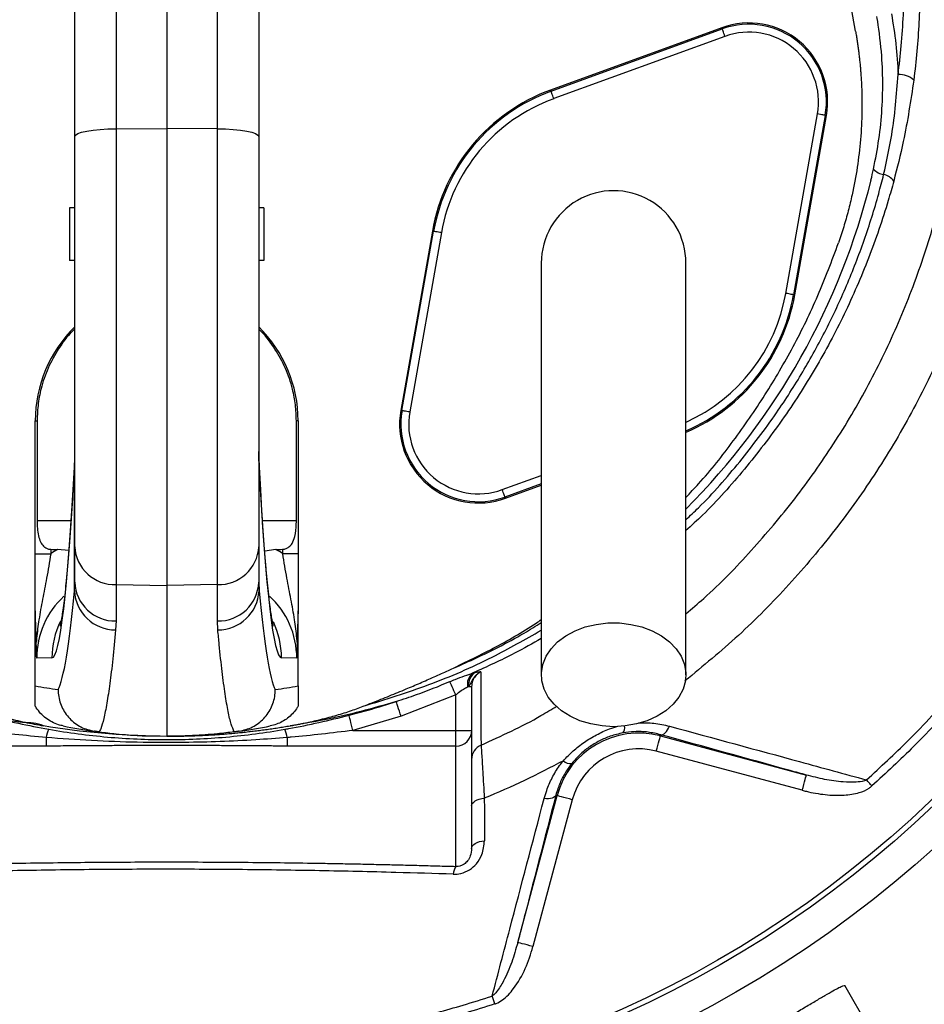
# Model space of a CAD drawing. Header units: millimetres. Extents: x 11 to 736, y 12 to 1573.
# Tile 17 of 23: x 286 to 458, y 1001 to 1189. Entities that reach past the tile are written whole.
import ezdxf

# ---------------------------------------------------------------- set-up
doc = ezdxf.new("R2010")
doc.units = ezdxf.units.MM

msp = doc.modelspace()

# ---------------------------------------------------------------- linework, layer by layer
at = {"color": 7, "linetype": 'Continuous', "lineweight": 25}
for p, q in [((313.72, 1338.81), (313.72, 1167.82)), ((304.08, 1276.95), (304.08, 1167.79)), ((323.36, 1167.79), (323.36, 1276.95)), ((296.22, 1166.29), (296.22, 1271.47)), ((331.22, 1271.47), (331.22, 1166.29)), ((444.75, 1186.33), (438.72, 1220.47)), ((419.31, 1187), (386.75, 1175.15)), ((386.83, 1174.93), (419.39, 1186.78)), ((419.9, 1185.37), (387.35, 1173.52)), ((419.39, 1186.78), (419.31, 1187)), ((386.83, 1174.93), (386.75, 1175.15)), ((431.48, 1136.49), (437.5, 1170.6)), ((438.98, 1170.34), (432.96, 1136.23)), ((433.19, 1136.19), (439.21, 1170.3)), ((438.98, 1170.34), (439.21, 1170.3)), ((304.08, 1167.79), (313.72, 1167.82)), ((304.08, 1167.79), (304.08, 1081.11)), ((313.72, 1167.82), (313.72, 1080.96)), ((323.36, 1167.79), (313.72, 1167.82)), ((323.36, 1081.11), (323.36, 1167.79)), ((296.22, 1088.29), (296.22, 1166.29)), ((331.22, 1166.29), (331.22, 1088.29)), ((296.22, 1152.76), (295.22, 1152.76)), ((295.22, 1152.76), (295.22, 1142.76)), ((332.22, 1152.76), (331.22, 1152.76)), ((332.22, 1152.76), (332.22, 1142.76)), ((364.26, 1148.34), (358.24, 1114.23)), ((358.47, 1114.19), (364.49, 1148.3)), ((365.97, 1148.04), (359.95, 1113.93)), ((364.49, 1148.3), (364.26, 1148.34)), ((296.22, 1142.76), (295.22, 1142.76)), ((332.22, 1142.76), (331.22, 1142.76)), ((432.96, 1136.23), (433.19, 1136.19)), ((358.47, 1114.19), (358.24, 1114.23)), ((288.72, 1112.26), (289.06, 1112.26)), ((288.72, 1086.97), (288.72, 1112.26)), ((289.06, 1112.26), (289.06, 1093.26)), ((338.72, 1112.26), (338.39, 1112.26)), ((338.39, 1093.26), (338.39, 1112.26)), ((338.72, 1112.26), (338.72, 1086.97)), ((296.21, 1106.38), (296.16, 1104.27)), ((296.15, 1079.9), (296.15, 1103.43)), ((331.29, 1079.9), (331.29, 1103.43)), ((378.14, 1097.53), (384.97, 1100.01)), ((378.06, 1097.75), (378.14, 1097.53)), ((296.22, 1081.56), (296.22, 1088.29)), ((331.22, 1088.29), (331.22, 1081.56)), ((288.72, 1086.97), (291.67, 1086.97)), ((291.67, 1087.81), (291.67, 1086.97)), ((295.1, 1087.58), (292.96, 1087.78)), ((334.49, 1087.78), (332.36, 1087.47)), ((335.78, 1086.97), (335.78, 1087.81)), ((338.72, 1086.97), (335.78, 1086.97)), ((296.15, 1079.9), (296.22, 1081.56)), ((304.08, 1081.11), (313.72, 1080.96)), ((304.08, 1081.11), (304.08, 1074.18)), ((323.36, 1081.11), (313.72, 1080.96)), ((313.72, 1080.96), (313.72, 1052.26)), ((323.36, 1074.18), (323.36, 1081.11)), ((331.22, 1081.56), (331.29, 1079.9)), ((288.72, 1061.85), (288.72, 1075.95)), ((338.72, 1061.85), (338.72, 1075.95)), ((304.08, 1074.18), (304.01, 1072.48)), ((323.44, 1072.48), (323.36, 1074.18)), ((291.9, 1067.16), (288.99, 1067.11)), ((338.46, 1067.11), (335.55, 1067.16)), ((367.31, 1064.78), (367.32, 1064.78)), ((371.96, 1064.29), (372.38, 1064.4)), ((368.72, 1060.11), (358.3, 1056.05)), ((368.72, 1053.37), (368.72, 1060.11)), ((371.18, 1061.7), (370.96, 1061.58)), ((371.18, 1061.7), (371.72, 1061.7)), ((371.72, 1061.7), (371.72, 1053.37)), ((358.3, 1056.05), (349.14, 1053.37)), ((349.14, 1053.37), (368.72, 1053.37)), ((368.72, 1050.4), (368.72, 1053.37)), ((368.72, 1053.37), (371.72, 1053.37)), ((371.72, 1053.37), (371.72, 1030.94)), ((407.69, 1052.55), (407.63, 1052.32)), ((290.81, 1052.02), (290.81, 1050.4)), ((310.23, 1052.32), (313.72, 1052.26)), ((317.21, 1052.32), (313.72, 1052.26)), ((336.64, 1052.02), (336.64, 1050.4)), ((407.63, 1052.32), (435.39, 1044.88)), ((290.81, 1050.4), (258.72, 1050.4)), ((368.72, 1050.4), (336.64, 1050.4)), ((368.72, 1027.51), (368.72, 1050.4)), ((434.61, 1041.98), (406.85, 1049.42)), ((380.49, 1013.04), (387.97, 1040.97)), ((390.87, 1040.19), (383.38, 1012.26)), ((387.73, 1041.03), (387.97, 1040.97)), ((448.06, 995.58), (442.72, 1004.84))]:
    msp.add_line(p, q, dxfattribs=at)
at = {"color": 8, "linetype": 'Continuous', "lineweight": 25}
for p, q in [((296.15, 1103.43), (296.16, 1104.27)), ((331.28, 1104.28), (331.29, 1103.43)), ((377.55, 1099.16), (384.97, 1101.86)), ((384.97, 1100.26), (378.06, 1097.75)), ((289.06, 1093.26), (295.51, 1093.26)), ((331.94, 1093.26), (338.39, 1093.26))]:
    msp.add_line(p, q, dxfattribs=at)
at = {"color": 7, "linetype": 'Continuous', "lineweight": 25, "flags": 128}
for points in [[(419.9, 1185.37), (419.8, 1185.64), (419.7, 1185.9), (419.62, 1186.15), (419.54, 1186.36), (419.48, 1186.53), (419.43, 1186.66), (419.4, 1186.75), (419.39, 1186.78)], [(387.35, 1173.52), (387.25, 1173.79), (387.15, 1174.06), (387.06, 1174.3), (386.99, 1174.51), (386.92, 1174.69), (386.88, 1174.82), (386.85, 1174.9), (386.83, 1174.93)], [(438.98, 1170.34), (438.94, 1170.35), (438.86, 1170.36), (438.72, 1170.39), (438.53, 1170.42), (438.31, 1170.46), (438.06, 1170.5), (437.78, 1170.55), (437.5, 1170.6)], [(296.22, 1166.29), (296.37, 1166.58), (296.82, 1166.86), (297.54, 1167.12), (298.52, 1167.34), (299.71, 1167.53), (301.07, 1167.67), (302.54, 1167.76), (304.08, 1167.79)], [(323.36, 1167.79), (324.9, 1167.76), (326.38, 1167.67), (327.74, 1167.53), (328.93, 1167.34), (329.9, 1167.12), (330.63, 1166.86), (331.07, 1166.58), (331.22, 1166.29)], [(365.97, 1148.04), (365.68, 1148.09), (365.41, 1148.14), (365.15, 1148.18), (364.93, 1148.22), (364.75, 1148.25), (364.61, 1148.28), (364.52, 1148.29), (364.49, 1148.3)], [(432.96, 1136.23), (432.93, 1136.23), (432.84, 1136.25), (432.7, 1136.27), (432.52, 1136.3), (432.3, 1136.34), (432.04, 1136.39), (431.77, 1136.44), (431.48, 1136.49)], [(359.95, 1113.93), (359.66, 1113.98), (359.39, 1114.02), (359.14, 1114.07), (358.91, 1114.11), (358.73, 1114.14), (358.59, 1114.16), (358.51, 1114.18), (358.47, 1114.19)], [(378.06, 1097.75), (378.05, 1097.78), (378.02, 1097.86), (377.97, 1097.99), (377.91, 1098.17), (377.83, 1098.38), (377.74, 1098.62), (377.65, 1098.89), (377.55, 1099.16)], [(398.72, 1054.08), (396.52, 1054.21), (394.37, 1054.59), (392.33, 1055.21), (390.46, 1056.06), (388.81, 1057.12), (387.41, 1058.35), (386.3, 1059.72), (385.52, 1061.21), (385.07, 1062.77), (384.99, 1064.35), (385.25, 1065.93), (385.87, 1067.46), (386.82, 1068.89), (388.07, 1070.2), (389.61, 1071.35), (391.38, 1072.3), (393.33, 1073.04), (395.43, 1073.54), (397.62, 1073.8), (399.83, 1073.8), (402.01, 1073.54), (404.11, 1073.04), (406.07, 1072.3), (407.84, 1071.35), (409.37, 1070.2), (410.63, 1068.89), (411.58, 1067.46), (412.2, 1065.93), (412.46, 1064.35), (412.37, 1062.77), (411.93, 1061.21), (411.15, 1059.72), (410.04, 1058.35), (408.64, 1057.12), (406.98, 1056.06), (405.11, 1055.21), (403.08, 1054.59), (400.93, 1054.21), (398.72, 1054.08)], [(368.72, 1060.11), (368.54, 1060.52), (368.36, 1060.92), (368.18, 1061.29), (368.02, 1061.65), (367.88, 1061.97), (367.75, 1062.24), (367.64, 1062.47), (367.56, 1062.65)], [(358.3, 1056.05), (358.14, 1056.55), (357.98, 1057.04), (357.83, 1057.5), (357.69, 1057.91), (357.58, 1058.27), (357.48, 1058.55), (357.42, 1058.75), (357.38, 1058.87)], [(349.14, 1053.37), (349.01, 1053.89), (348.88, 1054.38), (348.76, 1054.85), (348.65, 1055.27), (348.56, 1055.63), (348.49, 1055.92), (348.43, 1056.12), (348.4, 1056.25)], [(407.69, 1052.55), (407.89, 1052.54), (408.1, 1052.6), (408.32, 1052.72), (408.54, 1052.91), (408.76, 1053.15), (408.98, 1053.45), (409.18, 1053.8), (409.36, 1054.18)], [(406.85, 1049.42), (407, 1049.98), (407.15, 1050.52), (407.28, 1051.01), (407.4, 1051.45), (407.49, 1051.81), (407.57, 1052.08), (407.61, 1052.25), (407.63, 1052.32)], [(434.61, 1041.98), (434.76, 1042.54), (434.9, 1043.08), (435.04, 1043.58), (435.15, 1044.01), (435.25, 1044.37), (435.32, 1044.64), (435.37, 1044.81), (435.39, 1044.88)], [(447.87, 1042.8), (447.73, 1042.95), (447.6, 1043.1), (447.46, 1043.25), (447.33, 1043.4), (447.2, 1043.54), (447.08, 1043.68), (446.95, 1043.82), (446.83, 1043.95)], [(371.72, 1039.02), (371.77, 1039.27), (371.9, 1039.51), (372.11, 1039.74), (372.4, 1039.95), (372.76, 1040.14), (373.18, 1040.28), (373.64, 1040.4), (374.13, 1040.47)], [(387.73, 1041.03), (387.64, 1040.86), (387.49, 1040.71), (387.28, 1040.58), (387.01, 1040.48), (386.69, 1040.41), (386.33, 1040.37), (385.93, 1040.37), (385.51, 1040.4)], [(390.87, 1040.19), (390.31, 1040.34), (389.77, 1040.48), (389.27, 1040.62), (388.84, 1040.73), (388.48, 1040.83), (388.2, 1040.9), (388.03, 1040.95), (387.97, 1040.97)], [(371.72, 1030.94), (371.77, 1031.19), (371.9, 1031.44), (372.12, 1031.68), (372.41, 1031.89), (372.77, 1032.07), (373.2, 1032.22), (373.66, 1032.33), (374.16, 1032.4)], [(383.38, 1012.26), (382.82, 1012.41), (382.29, 1012.56), (381.79, 1012.69), (381.35, 1012.81), (380.99, 1012.9), (380.72, 1012.98), (380.55, 1013.02), (380.49, 1013.04)], [(376.11, 1001.35), (376.05, 1001.55), (375.99, 1001.74), (375.92, 1001.94), (375.86, 1002.13), (375.8, 1002.31), (375.74, 1002.5), (375.68, 1002.67), (375.63, 1002.84)]]:
    msp.add_lwpolyline(points, dxfattribs=at)
at = {"color": 7, "linetype": 'Continuous', "lineweight": 25}
for radius in [258.01, 217.51, 211.5, 210.5]:
    msp.add_circle((313.72, 1192.26), radius, dxfattribs=at)
for centre, radius, start, end in [((424.44, 1172.91), 15, 350, 110), ((424.44, 1172.91), 14.76, 350, 110), ((424.44, 1172.91), 13.26, 350, 110), ((452.98, 1173.9), 4.22, 47.7625, 91.8518), ((398.72, 1142.26), 35, 110, 170), ((398.72, 1142.26), 34.76, 110, 170), ((398.72, 1142.26), 33.26, 110, 170), ((450.63, 1162.37), 3.34, 222.5664, 260.7937), ((449.6, 1156.23), 2.89, 33.5981, 80.1219), ((398.72, 1142.26), 13.75, 0, 180.042), ((398.72, 1142.26), 35, 293.2388, 350), ((313.72, 1112.26), 25, 134.427, 180), ((313.72, 1112.26), 25, 0, 45.573), ((373.01, 1111.62), 15, 170, 290), ((373.01, 1111.62), 14.76, 170, 290), ((373.01, 1111.62), 13.26, 170, 290), ((303.82, 1088.72), 7.61, 183.1899, 271.9991), ((323.63, 1088.72), 7.61, 268.0009, 356.8101), ((303.91, 1081.88), 7.7, 182.3569, 271.2769), ((323.54, 1081.88), 7.7, 268.7231, 357.6431), ((303.99, 1080.32), 7.84, 183.0611, 270.155), ((323.46, 1080.32), 7.84, 269.845, 356.9389), ((373.61, 1062.14), 2.71, 127.553, 191.8204), ((373.95, 1062.08), 2.8, 124.0168, 187.8201), ((305.73, 1152.26), 92, 259.348, 262.0914), ((321.72, 1152.26), 92, 277.9086, 280.652), ((296.87, 1051.04), 6.15, 155.4628, 170.8152), ((313.72, 1152.26), 100, 258.6414, 262.0983), ((313.72, 1152.26), 100, 277.9017, 281.3586), ((330.58, 1051.04), 6.15, 9.1848, 24.5372), ((368.74, 1053.39), 2.99, 269.7212, 359.7187), ((403.47, 1036.81), 16.05, 75, 165), ((374.72, 1047.83), 3, 113.7113, 179.9834), ((403.47, 1036.81), 13.05, 75, 165), ((390.5, 1049), 1.92, 226.4326, 278.1204), ((370.89, 1025.96), 2.66, 144.418, 178.551)]:
    msp.add_arc(centre, radius, start, end, dxfattribs=at)
at = {"color": 8, "linetype": 'Continuous', "lineweight": 25}
for centre, radius, start, end in [((318, 1189.84), 133.53, 315.0346, 346.2206), ((398.72, 1142.26), 34.76, 293.3373, 350), ((398.72, 1142.26), 33.26, 294.551, 350), ((307.91, 1067.16), 16.01, 154.1364, 180.0021), ((319.54, 1067.16), 16.01, 359.9979, 25.4087), ((399.18, 1053.9), 1.67, 322.734, 10.3434)]:
    msp.add_arc(centre, radius, start, end, dxfattribs=at)
at = {"color": 7, "linetype": 'Continuous', "lineweight": 25}
for centre, major_axis, ratio, start_param, end_param in [((291.89, 1263.26), (0, 196.1), 0.0375, 3.142247, 3.759563), ((335.56, 1263.26), (0, 196.1), 0.0375, 2.523622, 3.140938), ((772.04, 1093.26), (572.9, 0), 0.017455, 3.717878, 3.721986), ((305.17, 1067.11), (24.03, 0.32), 0.998643, 2.090548, 2.153928), ((-144.6, 1093.26), (572.9, 0), 0.017455, 5.702792, 5.7069), ((322.28, 1067.11), (24.03, -0.32), 0.998643, 0.987665, 1.051045), ((305.03, 1067.11), (16.04, 0.22), 0.997617, 2.301942, 3.127745), ((292.37, 1332.26), (0, 271.77), 0.0375, 3.210266, 3.521786), ((335.08, 1332.26), (0, 271.77), 0.0375, 2.761399, 3.072919), ((322.42, 1067.11), (16.04, -0.22), 0.997617, 0.013848, 0.844108)]:
    msp.add_ellipse(centre, major_axis=major_axis, ratio=ratio, start_param=start_param, end_param=end_param, dxfattribs=at)
for points, knots in [([(658, 928.66), (661.36, 933.65), (668.09, 943.63), (677.47, 959.08), (686.41, 974.81), (694.71, 990.89), (702.88, 1008.47), (710.53, 1027.69), (717.45, 1048.56), (723.23, 1069.76), (727.98, 1091.2), (731.69, 1112.83), (734.28, 1134.64), (735.67, 1156.56), (735.87, 1178.53), (734.97, 1198.63), (733.32, 1216.83), (730.95, 1234.94), (727.43, 1254.75), (722.44, 1276.14), (716.32, 1297.24), (709.06, 1317.97), (700.72, 1338.29), (692.09, 1356.47), (683.48, 1372.58), (674.22, 1388.33), (663.18, 1405.16), (650.14, 1422.85), (636.19, 1439.73), (621.39, 1455.77), (605.77, 1470.92), (590.72, 1483.98), (576.49, 1495.15), (561.85, 1505.68), (545.21, 1516.44), (526.45, 1527.14), (507.25, 1536.74), (487.67, 1545.24), (467.79, 1552.61), (449.22, 1558.34), (432.13, 1562.67), (415.01, 1566.23), (396.11, 1569.24), (375.46, 1571.55), (361.64, 1572.26), (354.72, 1572.62)], [0, 0, 0, 0, 0.0206902, 0.0414433, 0.0622107, 0.0829713, 0.103715, 0.1289213, 0.1541515, 0.1793655, 0.2045442, 0.229737, 0.2549118, 0.2801067, 0.3053208, 0.3305172, 0.3493553, 0.3681933, 0.3933848, 0.418594, 0.443785, 0.4689775, 0.4941881, 0.5193805, 0.5382202, 0.5570598, 0.5822588, 0.6074772, 0.6326765, 0.657624, 0.6825902, 0.7075368, 0.7261894, 0.7448421, 0.7696078, 0.7943932, 0.8191599, 0.8434827, 0.8678229, 0.8921428, 0.9103301, 0.9285177, 0.952339, 0.9761759, 1, 1, 1, 1]), ([(354.72, 1572.25), (355.29, 1572.23), (356.41, 1572.19), (358.1, 1572.11), (359.8, 1572.03), (361.51, 1571.94), (365.63, 1571.72), (372.16, 1571.27), (381.06, 1570.49), (391.5, 1569.35), (403.37, 1567.74), (416.7, 1565.49), (429.89, 1562.79), (442.96, 1559.6), (455.86, 1555.94), (472.85, 1550.47), (493.71, 1542.5), (518.11, 1531.22), (541.74, 1518.29), (564.37, 1503.76), (585.86, 1487.74), (606.18, 1470.27), (625.32, 1451.39), (643.17, 1431.21), (659.65, 1409.84), (674.64, 1387.39), (688.1, 1363.92), (699.96, 1339.57), (710.2, 1314.48), (718.73, 1288.83), (725.57, 1262.66), (730.66, 1236.08), (734.02, 1209.23), (735.46, 1185.22), (735.57, 1164.19), (734.86, 1146.18), (733.47, 1129.83), (731.64, 1115.06), (729.58, 1101.83), (727.09, 1088.52), (723.84, 1073.65), (719.73, 1057.5), (714.59, 1040.38), (709.23, 1025.08), (703.75, 1011.37), (698.33, 999.13), (692.41, 986.95), (686.12, 974.99), (679.45, 963.07), (673.69, 953.34), (668.95, 945.65), (665.91, 940.88), (663.47, 937.13), (661.65, 934.39), (659.76, 931.6), (658.47, 929.74), (657.77, 928.72)], [0, 0, 0, 0, 0.001936, 0.003882, 0.005837, 0.007801, 0.009775, 0.020053, 0.030319, 0.040579, 0.056209, 0.07159, 0.08715, 0.102579, 0.117922, 0.133344, 0.164036, 0.194812, 0.225875, 0.256744, 0.287383, 0.318149, 0.34898, 0.379926, 0.410926, 0.441853, 0.47285, 0.504058, 0.535108, 0.566141, 0.597121, 0.628224, 0.659275, 0.690287, 0.711035, 0.731705, 0.752339, 0.767568, 0.782944, 0.798481, 0.814193, 0.835377, 0.85588, 0.875741, 0.891212, 0.906744, 0.92184, 0.937863, 0.953299, 0.968896, 0.976788, 0.984428, 0.988387, 0.99221, 0.995751, 1, 1, 1, 1]), ([(658.32, 928.44), (661.68, 933.42), (668.41, 943.4), (677.79, 958.85), (686.73, 974.58), (695.04, 990.66), (703.21, 1008.24), (710.87, 1027.46), (717.79, 1048.34), (723.58, 1069.56), (728.35, 1091.01), (732.06, 1112.66), (734.66, 1134.47), (736.06, 1156.41), (736.26, 1178.39), (735.37, 1198.51), (733.73, 1216.71), (731.37, 1234.83), (727.85, 1254.66), (722.87, 1276.06), (716.75, 1297.18), (709.5, 1317.93), (701.16, 1338.26), (692.53, 1356.46), (683.93, 1372.58), (674.67, 1388.34), (663.64, 1405.19), (650.6, 1422.9), (636.65, 1439.81), (621.84, 1455.87), (606.22, 1471.04), (591.16, 1484.13), (576.93, 1495.32), (562.28, 1505.87), (545.62, 1516.65), (526.85, 1527.38), (507.63, 1536.99), (488.04, 1545.51), (468.13, 1552.91), (449.55, 1558.66), (432.43, 1563), (415.54, 1566.53), (397.13, 1569.48), (377.22, 1571.77), (363.89, 1572.53), (357.22, 1572.91)], [0, 0, 0, 0, 0.020729, 0.041521, 0.062328, 0.083127, 0.10391, 0.129179, 0.154472, 0.179749, 0.20499, 0.230245, 0.255482, 0.28074, 0.306017, 0.331276, 0.35016, 0.369045, 0.394299, 0.419571, 0.444825, 0.47008, 0.495353, 0.520608, 0.539495, 0.558381, 0.583643, 0.608924, 0.634185, 0.659208, 0.684249, 0.709271, 0.727979, 0.746688, 0.771523, 0.796378, 0.821215, 0.845616, 0.870035, 0.894434, 0.912681, 0.930927, 0.953946, 0.976979, 1, 1, 1, 1]), ([(420.97, 1294.26), (423.7, 1290.42), (429.19, 1282.71), (436.4, 1270.52), (442.78, 1257.89), (448.14, 1244.84), (451.53, 1234.2), (453.99, 1224.39), (455.66, 1215.42), (456.81, 1204.49), (457.1, 1193.51), (456.66, 1184.34), (456.03, 1178.87), (455.81, 1177.03)], [0, 0, 0, 0, 0.112037, 0.224543, 0.337106, 0.449416, 0.561286, 0.604224, 0.691895, 0.779823, 0.867766, 0.955458, 1, 1, 1, 1]), ([(452.84, 1178.12), (453.05, 1179.93), (453.72, 1185.66), (454.15, 1195.4), (453.7, 1207.39), (452.16, 1219.42), (449.57, 1231.09), (446.08, 1242.21), (441.92, 1252.77), (437.07, 1263.21), (431.58, 1273.49), (425.47, 1283.58), (420.89, 1290), (418.61, 1293.21)], [0, 0, 0, 0, 0.0444439, 0.1412812, 0.2381142, 0.3378055, 0.437499, 0.529606, 0.6218466, 0.7140244, 0.8093269, 0.9047049, 1, 1, 1, 1]), ([(448.16, 1160.11), (448.53, 1162.01), (449.27, 1165.81), (449.84, 1171.54), (449.97, 1177.54), (449.71, 1182.81), (449, 1188.25), (448.77, 1189.17), (448.77, 1189.17)], [0, 0, 0, 0, 0.198035, 0.396184, 0.594324, 0.797159, 0.999996, 1, 1, 1, 1]), ([(451.56, 1189.68), (451.88, 1187.77), (452.53, 1183.94), (452.74, 1180.06), (452.84, 1178.12)], [0, 0, 0, 0, 0.498815, 1, 1, 1, 1]), ([(444.75, 1186.33), (444.8, 1186.03), (444.9, 1185.44), (445.04, 1184.56), (445.17, 1183.67), (445.29, 1182.78), (445.4, 1181.89), (445.5, 1180.99), (445.59, 1180.1), (445.68, 1179.2), (445.75, 1178.31), (445.81, 1177.41), (445.94, 1175.02), (446.01, 1171.12), (445.74, 1165.76), (445.12, 1160.46), (444.37, 1156.45), (443.74, 1153.7), (443.35, 1152.16), (442.94, 1150.63), (442.49, 1149.11), (442.01, 1147.6), (441.67, 1146.6), (441.5, 1146.1)], [0, 0, 0, 0, 0.0220477, 0.0440823, 0.0661067, 0.0881237, 0.1101361, 0.1321465, 0.1541579, 0.1761729, 0.1981944, 0.2202252, 0.242268, 0.3744268, 0.5066196, 0.6366819, 0.7668299, 0.8057021, 0.8445497, 0.883388, 0.9222323, 0.9610979, 1, 1, 1, 1]), ([(450.09, 1159.07), (450.65, 1161.58), (452.05, 1167.86), (452.54, 1174.27), (452.84, 1178.12)], [0, 0, 0, 0, 0.399669, 1, 1, 1, 1]), ([(455.81, 1177.03), (455.23, 1173.13), (454.26, 1166.66), (452.64, 1160.34), (452, 1157.82)], [0, 0, 0, 0, 0.602635, 1, 1, 1, 1]), ([(447.68, 1158.03), (447.68, 1158.03), (447.86, 1158.75), (448.01, 1159.43), (448.16, 1160.11)], [0, 0, 0, 0, 0.000028, 1, 1, 1, 1]), ([(446.83, 1043.95), (449.5, 1046.42), (455.34, 1051.83), (463.72, 1060.86), (471.98, 1070.92), (479.56, 1081.5), (486.91, 1093.31), (493.8, 1106.41), (499.99, 1120.83), (504.43, 1133.93), (507.18, 1144.08), (508.31, 1149.25), (508.73, 1151.12)], [0, 0, 0, 0, 0.086597, 0.189857, 0.293337, 0.396817, 0.500076, 0.624634, 0.749386, 0.873944, 0.954171, 1, 1, 1, 1]), ([(510.22, 1150.81), (509.8, 1148.92), (508.36, 1142.35), (505.22, 1131.24), (500.35, 1117.67), (494.53, 1104.49), (488, 1092.14), (480.84, 1080.65), (473.2, 1069.98), (464.88, 1059.84), (456.44, 1050.74), (450.55, 1045.29), (447.87, 1042.8)], [0, 0, 0, 0, 0.045828, 0.159203, 0.27287, 0.386536, 0.499911, 0.603173, 0.706655, 0.810137, 0.913398, 1, 1, 1, 1]), ([(412.47, 1097.69), (413.29, 1098.54), (416.52, 1101.93), (421.6, 1108.42), (427.64, 1117.11), (433, 1126.35), (437.73, 1136), (440.24, 1142.73), (441.5, 1146.1)], [0, 0, 0, 0, 0.062302, 0.247153, 0.433966, 0.620852, 0.810447, 1, 1, 1, 1]), ([(384.97, 1142.26), (384.97, 1142.06), (384.97, 1141.65), (384.97, 1140.92), (384.97, 1139.97), (384.97, 1138.74), (384.97, 1137.17), (384.97, 1135.22), (384.97, 1132.63), (384.97, 1129.02), (384.97, 1124.19), (384.97, 1118.08), (384.97, 1110.98), (384.97, 1102.95), (384.97, 1094.11), (384.97, 1084.58), (384.97, 1074.45), (384.97, 1067.5), (384.97, 1063.96)], [0, 0, 0, 0, 0.045521, 0.094717, 0.147611, 0.204275, 0.251456, 0.300858, 0.352418, 0.406213, 0.470225, 0.53729, 0.607172, 0.679907, 0.755587, 0.834151, 0.915609, 1, 1, 1, 1]), ([(412.47, 1063.96), (412.47, 1067.3), (412.47, 1073.92), (412.47, 1083.68), (412.47, 1093.06), (412.47, 1101.98), (412.47, 1110.27), (412.47, 1117.79), (412.47, 1124.12), (412.47, 1129.22), (412.47, 1133.07), (412.47, 1135.92), (412.47, 1138.25), (412.47, 1140), (412.47, 1141.28), (412.47, 1141.94), (412.47, 1142.26)], [0, 0, 0, 0, 0.079644, 0.158009, 0.235124, 0.311015, 0.385614, 0.459005, 0.531252, 0.593311, 0.654261, 0.714301, 0.773508, 0.85087, 0.926319, 1, 1, 1, 1]), ([(296.22, 1129.69), (296.19, 1129.66), (295.09, 1128.72), (293.39, 1126.4), (291.27, 1122.8), (289.94, 1119.12), (289.19, 1115.58), (289.11, 1113.37), (289.06, 1112.26)], [0, 0, 0, 0, 0.007654, 0.224007, 0.44039, 0.656772, 0.828387, 1, 1, 1, 1]), ([(338.39, 1112.26), (338.35, 1113.27), (338.28, 1115.29), (337.63, 1118.65), (336.42, 1122.28), (334.38, 1125.94), (332.6, 1128.42), (331.39, 1129.5), (331.22, 1129.64)], [0, 0, 0, 0, 0.157025, 0.314049, 0.531145, 0.74824, 0.965313, 1, 1, 1, 1]), ([(331.29, 1104.28), (331.28, 1104.39), (331.23, 1105.03), (331.24, 1105.77), (331.24, 1106.39)], [0, 0, 0, 0, 0.164113, 1, 1, 1, 1]), ([(296.16, 1104.27), (296.12, 1103.49), (296, 1101.25), (295.8, 1097.74), (295.56, 1093.85), (295.31, 1090.26), (295.06, 1086.98), (294.81, 1084), (294.56, 1081.35), (294.32, 1079.05), (294.08, 1077.09), (293.87, 1075.57), (293.7, 1074.45), (293.56, 1073.71), (293.47, 1073.27), (293.45, 1073.22), (293.45, 1073.2)], [0, 0, 0, 0, 0.044393, 0.127806, 0.210996, 0.293855, 0.376276, 0.458114, 0.539156, 0.619096, 0.697487, 0.773674, 0.838779, 0.89896, 0.953261, 1, 1, 1, 1]), ([(334, 1073.22), (334, 1073.21), (334, 1073.18), (333.95, 1073.4), (333.86, 1073.87), (333.71, 1074.68), (333.54, 1075.82), (333.34, 1077.32), (333.12, 1079.18), (332.88, 1081.4), (332.64, 1083.96), (332.4, 1086.86), (332.15, 1090.08), (331.91, 1093.61), (331.67, 1097.44), (331.46, 1101.02), (331.33, 1103.37), (331.28, 1104.27)], [0, 0, 0, 0, 0.014673, 0.062131, 0.115897, 0.175827, 0.241322, 0.311475, 0.385291, 0.461864, 0.540452, 0.620505, 0.701616, 0.783503, 0.865964, 0.948854, 1, 1, 1, 1]), ([(289.06, 1093.26), (289.09, 1092.28), (289.14, 1090.86), (289.65, 1089.26), (290.18, 1088.46), (290.8, 1088.01), (291.29, 1087.84), (291.58, 1087.82), (291.67, 1087.81)], [0, 0, 0, 0, 0.425161, 0.613981, 0.770765, 0.874047, 0.960868, 1, 1, 1, 1]), ([(335.78, 1087.81), (336, 1087.84), (336.44, 1087.9), (337.07, 1088.29), (337.7, 1089.03), (338.23, 1090.5), (338.37, 1092.03), (338.38, 1093.06), (338.39, 1093.26)], [0, 0, 0, 0, 0.096993, 0.193378, 0.330469, 0.548889, 0.911427, 1, 1, 1, 1]), ([(288.72, 1075.95), (288.72, 1076.83), (288.72, 1078.6), (288.72, 1081.36), (288.72, 1084.16), (288.72, 1086.02), (288.72, 1086.97)], [0, 0, 0, 0, 0.258763, 0.520534, 0.75763, 1, 1, 1, 1]), ([(291.67, 1086.97), (291.55, 1086.18), (291.29, 1084.62), (290.76, 1081.7), (290.09, 1078.3), (289.4, 1074.55), (289.05, 1071.85), (288.93, 1070.4), (288.91, 1070.16)], [0, 0, 0, 0, 0.132116, 0.264416, 0.502353, 0.740754, 0.957278, 1, 1, 1, 1]), ([(338.54, 1070.16), (338.52, 1070.4), (338.4, 1071.85), (338.04, 1074.55), (337.36, 1078.3), (336.69, 1081.7), (336.16, 1084.62), (335.9, 1086.18), (335.78, 1086.97)], [0, 0, 0, 0, 0.042722, 0.259246, 0.497647, 0.735584, 0.867884, 1, 1, 1, 1]), ([(338.72, 1086.97), (338.72, 1086.05), (338.72, 1084.18), (338.72, 1081.39), (338.72, 1078.61), (338.72, 1076.84), (338.72, 1075.95)], [0, 0, 0, 0, 0.236818, 0.479467, 0.737944, 1, 1, 1, 1]), ([(288.91, 1070.16), (288.89, 1070.97), (288.85, 1072.6), (288.79, 1074.42), (288.75, 1075.59), (288.73, 1075.97), (288.73, 1076.06), (288.73, 1076.08), (288.73, 1076.08), (288.73, 1076.08), (288.73, 1076.07), (288.72, 1076.05), (288.72, 1076.01), (288.72, 1075.97), (288.72, 1075.95)], [0, 0, 0, 0, 0.380089, 0.760772, 0.917244, 0.960163, 0.967526, 0.975568, 0.978848, 0.982156, 0.98462, 0.987066, 0.991366, 1, 1, 1, 1]), ([(338.72, 1075.95), (338.72, 1075.97), (338.72, 1076.01), (338.72, 1076.04), (338.72, 1076.06), (338.72, 1076.08), (338.72, 1076.08), (338.72, 1076.08), (338.71, 1076.01), (338.7, 1075.61), (338.64, 1073.88), (338.58, 1072.04), (338.54, 1070.39), (338.54, 1070.16)], [0, 0, 0, 0, 0.008447, 0.011928, 0.01544, 0.017895, 0.02035, 0.024359, 0.03468, 0.075931, 0.239274, 0.891148, 1, 1, 1, 1]), ([(367.32, 1064.78), (370.16, 1066.16), (375.85, 1068.9), (381.71, 1072.21), (384.64, 1074.22), (384.97, 1074.45)], [0, 0, 0, 0, 0.470546, 0.940165, 1, 1, 1, 1]), ([(304.01, 1072.48), (303.83, 1070.58), (303.46, 1066.78), (302.9, 1062.18), (302.33, 1058.38), (301.75, 1055.51), (301.27, 1053.86), (300.98, 1053.28), (300.89, 1053.09)], [0, 0, 0, 0, 0.181444, 0.363184, 0.544926, 0.729105, 0.913284, 1, 1, 1, 1]), ([(326.56, 1053.09), (326.37, 1053.53), (325.98, 1054.39), (325.4, 1056.86), (324.83, 1060.17), (324.26, 1064.43), (323.8, 1068.66), (323.53, 1071.55), (323.44, 1072.48)], [0, 0, 0, 0, 0.181442, 0.363184, 0.544924, 0.729104, 0.913283, 1, 1, 1, 1]), ([(288.99, 1067.11), (288.99, 1067.12), (288.96, 1068.12), (288.94, 1069.14), (288.91, 1070.16)], [0, 0, 0, 0, 0.006824, 1, 1, 1, 1]), ([(338.54, 1070.16), (338.51, 1069.14), (338.48, 1068.12), (338.46, 1067.12), (338.46, 1067.11)], [0, 0, 0, 0, 0.993176, 1, 1, 1, 1]), ([(351.11, 1057.97), (351.68, 1058.19), (352.8, 1058.62), (354.46, 1059.28), (356.09, 1059.94), (357.69, 1060.59), (359.63, 1061.4), (361.93, 1062.38), (364.61, 1063.56), (366.41, 1064.37), (367.31, 1064.78)], [0, 0, 0, 0, 0.103517, 0.205273, 0.305271, 0.403515, 0.500008, 0.664029, 0.830688, 1, 1, 1, 1]), ([(367.56, 1062.65), (367.9, 1062.79), (368.84, 1063.19), (370.36, 1063.74), (371.45, 1064.11), (371.96, 1064.29)], [0, 0, 0, 0, 0.221218, 0.62911, 1, 1, 1, 1]), ([(373.45, 1064.5), (373.45, 1064.5), (373.41, 1064.49), (373.18, 1064.37), (372.88, 1064.18), (372.52, 1063.86), (372.23, 1063.54), (371.84, 1062.99), (371.53, 1062.32), (371.28, 1061.89), (371.18, 1061.7)], [0, 0, 0, 0, 0.003675, 0.028032, 0.199679, 0.265844, 0.398452, 0.530976, 0.796973, 1, 1, 1, 1]), ([(373.45, 1064.5), (373.35, 1064.45), (372.95, 1064.24), (372.35, 1063.68), (371.82, 1062.75), (371.76, 1062.05), (371.72, 1061.7)], [0, 0, 0, 0, 0.0968751, 0.3943394, 0.6962753, 1, 1, 1, 1]), ([(372.38, 1064.4), (372.57, 1064.44), (372.92, 1064.52), (373.23, 1064.55), (373.37, 1064.54), (373.42, 1064.52), (373.43, 1064.52), (373.44, 1064.51), (373.45, 1064.51), (373.45, 1064.51), (373.45, 1064.5)], [0, 0, 0, 0, 0.373753, 0.680021, 0.882597, 0.927841, 0.957273, 0.975631, 0.994664, 1, 1, 1, 1]), ([(373.45, 1064.5), (373.45, 1062.45), (373.45, 1059.27), (373.46, 1055.93), (373.47, 1053.7), (373.49, 1051.87), (373.51, 1051.01), (373.52, 1050.58)], [0, 0, 0, 0, 0.313351, 0.484994, 0.656687, 0.828317, 1, 1, 1, 1]), ([(288.72, 1057.98), (288.72, 1058.03), (288.72, 1058.26), (288.72, 1058.67), (288.72, 1059.25), (288.72, 1059.71), (288.72, 1060.09), (288.72, 1060.41), (288.72, 1060.69), (288.72, 1060.91), (288.72, 1061.11), (288.72, 1061.29), (288.72, 1061.46), (288.72, 1061.62), (288.72, 1061.74), (288.72, 1061.82), (288.72, 1061.85)], [0, 0, 0, 0, 0.082592, 0.412983, 0.60447, 0.732978, 0.819335, 0.877481, 0.916748, 0.943382, 0.961575, 0.97413, 0.987093, 0.992367, 0.996868, 1, 1, 1, 1]), ([(338.72, 1061.85), (338.72, 1061.81), (338.72, 1061.72), (338.72, 1061.57), (338.72, 1061.22), (338.72, 1060.79), (338.72, 1060.33), (338.72, 1059.63), (338.72, 1058.85), (338.72, 1058.35), (338.72, 1058.07), (338.72, 1057.98)], [0, 0, 0, 0, 0.003829, 0.008721, 0.017849, 0.057941, 0.137044, 0.216316, 0.53144, 0.846738, 1, 1, 1, 1]), ([(357.38, 1058.87), (358.67, 1059.29), (362.11, 1060.42), (365.46, 1061.79), (367.56, 1062.65)], [0, 0, 0, 0, 0.374247, 1, 1, 1, 1]), ([(293.07, 1061.14), (293.07, 1061.12), (293.07, 1060.89), (293.13, 1059.77), (293.63, 1057.8), (295.16, 1055.54), (297.34, 1053.85), (299.1, 1053.42), (299.98, 1053.21)], [0, 0, 0, 0, 0.005769, 0.058867, 0.294311, 0.529599, 0.764798, 1, 1, 1, 1]), ([(327.47, 1053.21), (328.35, 1053.42), (330.11, 1053.85), (332.29, 1055.54), (333.81, 1057.8), (334.32, 1059.77), (334.38, 1060.89), (334.38, 1061.12), (334.38, 1061.14)], [0, 0, 0, 0, 0.235202, 0.470401, 0.705689, 0.941133, 0.994231, 1, 1, 1, 1]), ([(370.96, 1061.58), (370.71, 1061.45), (370.18, 1061.19), (369.35, 1060.66), (368.89, 1060.26), (368.72, 1060.11)], [0, 0, 0, 0, 0.374332, 0.771939, 1, 1, 1, 1]), ([(290.27, 1054.24), (290.27, 1054.24), (289.07, 1054.84), (284.77, 1054.72), (278.15, 1056.66), (272.77, 1058.13), (270.07, 1058.87)], [0, 0, 0, 0, 0.000003, 0.193053, 0.595795, 1, 1, 1, 1]), ([(357.38, 1058.87), (355.14, 1058.21), (350.64, 1056.9), (343.91, 1055.36), (339.42, 1054.61), (337.24, 1054.25)], [0, 0, 0, 0, 0.338971, 0.678798, 1, 1, 1, 1]), ([(348.4, 1056.25), (350.33, 1056.76), (353.35, 1057.57), (356.31, 1058.53), (357.38, 1058.87)], [0, 0, 0, 0, 0.641626, 1, 1, 1, 1]), ([(276.34, 1057.97), (276.55, 1057.88), (276.99, 1057.72), (277.66, 1057.47), (278.34, 1057.23), (279.04, 1057), (280.07, 1056.66), (281.46, 1056.24), (283.2, 1055.76), (284.95, 1055.32), (286.71, 1054.92), (288.48, 1054.56), (289.67, 1054.35), (290.27, 1054.24)], [0, 0, 0, 0, 0.048207, 0.09733, 0.147376, 0.198352, 0.250267, 0.373793, 0.500284, 0.624455, 0.74909, 0.874251, 1, 1, 1, 1]), ([(279.05, 1056.25), (279.3, 1056.18), (281.44, 1055.64), (285.51, 1054.67), (289.36, 1053.95), (291.28, 1053.59)], [0, 0, 0, 0, 0.061509, 0.530023, 1, 1, 1, 1]), ([(294.03, 1054.22), (293.73, 1054.29), (292.55, 1054.58), (290.65, 1055.59), (289.32, 1057.01), (288.79, 1057.88), (288.72, 1057.98)], [0, 0, 0, 0, 0.140193, 0.543648, 0.947082, 1, 1, 1, 1]), ([(338.72, 1057.98), (338.62, 1057.81), (338.08, 1056.95), (336.79, 1055.63), (335, 1054.61), (333.81, 1054.32), (333.42, 1054.22)], [0, 0, 0, 0, 0.089932, 0.453609, 0.817281, 1, 1, 1, 1]), ([(336.17, 1053.59), (336.42, 1053.63), (338.59, 1054.02), (342.68, 1054.84), (346.49, 1055.78), (348.4, 1056.25)], [0, 0, 0, 0, 0.061017, 0.529839, 1, 1, 1, 1]), ([(337.24, 1054.25), (337.53, 1054.3), (338.12, 1054.41), (339.01, 1054.57), (339.89, 1054.75), (340.77, 1054.93), (341.64, 1055.13), (342.51, 1055.33), (343.38, 1055.54), (344.45, 1055.82), (345.7, 1056.16), (347.12, 1056.58), (348.5, 1057.02), (349.82, 1057.48), (350.69, 1057.81), (351.11, 1057.97)], [0, 0, 0, 0, 0.062771, 0.125389, 0.187861, 0.250195, 0.312399, 0.37448, 0.436445, 0.498304, 0.604252, 0.707348, 0.807638, 0.90517, 1, 1, 1, 1]), ([(290.81, 1052.02), (288.82, 1052.2), (284.9, 1052.57), (280.74, 1053.06), (278.57, 1053.34), (278.31, 1053.37)], [0, 0, 0, 0, 0.477238, 0.938777, 1, 1, 1, 1]), ([(291.28, 1053.59), (293.13, 1053.26), (294.99, 1052.97), (298.71, 1052.48), (300.58, 1052.28), (306.19, 1051.78), (309.96, 1051.61), (317.49, 1051.61), (321.25, 1051.78), (326.87, 1052.28), (328.74, 1052.48), (332.46, 1052.97), (334.32, 1053.26), (336.17, 1053.59)], [0, 0, 0, 0, 0.125, 0.125, 0.25, 0.25, 0.5, 0.5, 0.75, 0.75, 0.875, 0.875, 1, 1, 1, 1]), ([(300.89, 1053.09), (300.81, 1053.1), (300.65, 1053.12), (300.38, 1053.16), (300.13, 1053.19), (300.01, 1053.21), (299.98, 1053.21)], [0, 0, 0, 0, 0.356478, 0.715874, 0.909373, 1, 1, 1, 1]), ([(300.89, 1053.09), (301.96, 1052.96), (304.58, 1052.65), (307.56, 1052.44), (309.44, 1052.35), (310.09, 1052.33), (310.19, 1052.33), (310.23, 1052.32)], [0, 0, 0, 0, 0.306774, 0.756208, 0.843451, 0.931353, 1, 1, 1, 1]), ([(313.73, 1052.26), (314.12, 1052.26), (314.91, 1052.27), (316.1, 1052.28), (317.28, 1052.31), (318.46, 1052.34), (319.64, 1052.39), (320.81, 1052.44), (321.99, 1052.5), (323.17, 1052.58), (324.34, 1052.66), (325.51, 1052.76), (326.69, 1052.86), (327.86, 1052.97), (329.03, 1053.1), (330.19, 1053.23), (331.36, 1053.37), (332.53, 1053.53), (333.69, 1053.69), (334.86, 1053.86), (336.02, 1054.05), (336.79, 1054.18), (337.18, 1054.24)], [0, 0, 0, 0, 0.050238, 0.100429, 0.150578, 0.200687, 0.250761, 0.300803, 0.350816, 0.400803, 0.45077, 0.500718, 0.550652, 0.600576, 0.650491, 0.700404, 0.750316, 0.800232, 0.850154, 0.900087, 0.950035, 1, 1, 1, 1]), ([(326.56, 1053.09), (325.49, 1052.96), (322.86, 1052.65), (319.88, 1052.44), (318.01, 1052.35), (317.36, 1052.33), (317.26, 1052.33), (317.21, 1052.32)], [0, 0, 0, 0, 0.306774, 0.756208, 0.843451, 0.931353, 1, 1, 1, 1]), ([(327.47, 1053.21), (327.39, 1053.2), (327.22, 1053.18), (326.91, 1053.14), (326.71, 1053.11), (326.59, 1053.09), (326.56, 1053.09)], [0, 0, 0, 0, 0.189083, 0.434335, 0.878653, 1, 1, 1, 1]), ([(349.14, 1053.37), (347.15, 1053.13), (343.25, 1052.65), (339.08, 1052.23), (336.9, 1052.04), (336.64, 1052.02)], [0, 0, 0, 0, 0.477272, 0.938756, 1, 1, 1, 1]), ([(400.51, 1052.89), (399.69, 1052.71), (398.16, 1052.36), (395.97, 1051.41), (394.01, 1050.23), (392.23, 1048.78), (391.26, 1047.66), (390.77, 1047.1)], [0, 0, 0, 0, 0.2200623, 0.4116, 0.6101085, 0.8021054, 1, 1, 1, 1]), ([(407.69, 1052.55), (406.9, 1052.74), (405.28, 1053.11), (402.84, 1053.21), (401.22, 1052.99), (400.51, 1052.89)], [0, 0, 0, 0, 0.351663, 0.712299, 1, 1, 1, 1]), ([(435.39, 1044.88), (434.37, 1045.16), (425.19, 1047.71), (415.93, 1050.27), (407.69, 1052.55)], [0, 0, 0, 0, 0.110733, 1, 1, 1, 1]), ([(409.36, 1054.18), (417.63, 1051.93), (430.19, 1048.51), (442.6, 1045.11), (446.83, 1043.95)], [0, 0, 0, 0, 0.658559, 1, 1, 1, 1]), ([(336.64, 1052.02), (334.65, 1051.86), (328.14, 1051.35), (318.62, 1051.03), (308.21, 1051.07), (299.44, 1051.36), (293.68, 1051.8), (290.81, 1052.02)], [0, 0, 0, 0, 0.13077, 0.426655, 0.622596, 0.811325, 1, 1, 1, 1]), ([(336.64, 1050.4), (336.3, 1050.4), (335.58, 1050.4), (334.49, 1050.4), (333.35, 1050.41), (332.15, 1050.41), (330.88, 1050.42), (329.51, 1050.43), (327.6, 1050.44), (325.19, 1050.46), (322.33, 1050.48), (318.51, 1050.5), (313.74, 1050.51), (308.96, 1050.5), (305.14, 1050.48), (302.27, 1050.46), (299.86, 1050.44), (297.95, 1050.43), (296.31, 1050.42), (294.53, 1050.41), (292.62, 1050.4), (291.39, 1050.4), (290.81, 1050.4)], [0, 0, 0, 0, 0.022684, 0.046516, 0.071499, 0.097634, 0.124921, 0.154514, 0.187387, 0.249861, 0.312336, 0.374801, 0.499716, 0.624752, 0.687296, 0.74984, 0.812385, 0.845303, 0.874927, 0.919825, 0.961514, 1, 1, 1, 1]), ([(373.52, 1050.58), (373.52, 1050.47), (373.54, 1050.27), (373.6, 1049.31), (373.69, 1047.9), (373.8, 1046.05), (373.94, 1043.78), (374.05, 1041.83), (374.12, 1040.68), (374.13, 1040.47)], [0, 0, 0, 0, 0.159322, 0.318665, 0.476802, 0.634973, 0.798379, 0.961817, 1, 1, 1, 1]), ([(389.17, 1047.61), (386.71, 1046.32), (381.79, 1043.75), (376.69, 1041.56), (374.13, 1040.47)], [0, 0, 0, 0, 0.499331, 1, 1, 1, 1]), ([(385.51, 1040.4), (385.67, 1040.92), (386.05, 1042.26), (386.99, 1044.38), (388.12, 1046.26), (388.93, 1047.3), (389.17, 1047.61)], [0, 0, 0, 0, 0.205616, 0.529607, 0.860485, 1, 1, 1, 1]), ([(390.77, 1047.1), (390.57, 1046.84), (389.9, 1045.97), (388.96, 1044.38), (388.18, 1042.6), (387.86, 1041.47), (387.73, 1041.03)], [0, 0, 0, 0, 0.137811, 0.461189, 0.7921, 1, 1, 1, 1]), ([(446.83, 1043.95), (446.7, 1043.89), (446.06, 1043.64), (444.56, 1043.48), (442.03, 1043.55), (438.85, 1044), (436.54, 1044.59), (435.39, 1044.88)], [0, 0, 0, 0, 0.038428, 0.174516, 0.384269, 0.691991, 1, 1, 1, 1]), ([(434.61, 1041.98), (434.87, 1041.92), (436.29, 1041.55), (438.94, 1041.08), (442.34, 1040.96), (445.19, 1041.38), (446.98, 1042.08), (447.69, 1042.66), (447.87, 1042.8)], [0, 0, 0, 0, 0.0582, 0.322962, 0.58719, 0.799004, 0.951062, 1, 1, 1, 1]), ([(374.13, 1040.47), (374.14, 1038.73), (374.15, 1036.04), (374.16, 1033.35), (374.16, 1032.4)], [0, 0, 0, 0, 0.646195, 1, 1, 1, 1]), ([(375.63, 1002.84), (376.74, 1007.09), (380, 1019.51), (383.33, 1032.11), (385.51, 1040.4)], [0, 0, 0, 0, 0.341796, 1, 1, 1, 1]), ([(387.73, 1041.03), (385.59, 1032.76), (383.16, 1023.39), (380.77, 1014.12), (380.49, 1013.04)], [0, 0, 0, 0, 0.883029, 1, 1, 1, 1]), ([(368.23, 1026.02), (368.71, 1026.04), (369.79, 1026.09), (371.37, 1026.8), (372.78, 1028.06), (373.92, 1029.98), (374.07, 1031.51), (374.16, 1032.4)], [0, 0, 0, 0, 0.142736, 0.31783, 0.49234, 0.703152, 1, 1, 1, 1]), ([(371.72, 1030.94), (371.68, 1030.46), (371.62, 1029.67), (371.06, 1028.62), (370.42, 1027.99), (369.86, 1027.69), (369.37, 1027.54), (369.01, 1027.49), (368.77, 1027.5), (368.72, 1027.51)], [0, 0, 0, 0, 0.3451859, 0.5680389, 0.7310547, 0.8244735, 0.8791467, 0.9737847, 1, 1, 1, 1]), ([(258.72, 1027.51), (259.3, 1027.52), (260.45, 1027.56), (262.17, 1027.61), (263.89, 1027.65), (265.6, 1027.7), (267.3, 1027.74), (268.99, 1027.79), (270.68, 1027.83), (274.1, 1027.91), (279.22, 1028.02), (286.11, 1028.14), (292.98, 1028.23), (299.89, 1028.3), (306.8, 1028.35), (313.7, 1028.36), (320.59, 1028.35), (327.49, 1028.3), (334.42, 1028.24), (340.16, 1028.16), (344.71, 1028.08), (348.07, 1028.02), (351.45, 1027.95), (354.86, 1027.87), (358.29, 1027.79), (361.75, 1027.7), (365.23, 1027.61), (367.56, 1027.54), (368.72, 1027.51)], [0, 0, 0, 0, 0.0159386, 0.0317941, 0.047567, 0.0632577, 0.0788669, 0.094395, 0.1098426, 0.1252102, 0.1881922, 0.2501625, 0.3128719, 0.3749693, 0.4376211, 0.5000119, 0.5618136, 0.624018, 0.6866757, 0.7498362, 0.7801006, 0.810643, 0.8414682, 0.872581, 0.9039861, 0.9356881, 0.9676913, 1, 1, 1, 1]), ([(368.23, 1026.02), (364.59, 1026.14), (356.16, 1026.4), (342.8, 1026.7), (328.18, 1026.91), (313.54, 1026.99), (298.93, 1026.91), (284.41, 1026.7), (271.16, 1026.4), (262.81, 1026.14), (259.22, 1026.02)], [0, 0, 0, 0, 0.101428, 0.234929, 0.368527, 0.501991, 0.634583, 0.767307, 0.899937, 1, 1, 1, 1]), ([(380.49, 1013.04), (380.13, 1011.78), (379.42, 1009.27), (378.06, 1006.12), (376.82, 1004.01), (375.99, 1003.11), (375.68, 1002.88), (375.63, 1002.84)], [0, 0, 0, 0, 0.342811, 0.685021, 0.898248, 0.984347, 1, 1, 1, 1]), ([(376.11, 1001.35), (376.2, 1001.38), (376.72, 1001.57), (378.07, 1002.37), (380.08, 1004.56), (382.07, 1008.02), (382.95, 1010.85), (383.38, 1012.26)], [0, 0, 0, 0, 0.020471, 0.12257, 0.344693, 0.671627, 1, 1, 1, 1]), ([(411.6, 986.87), (411.57, 986.89), (411.5, 986.94), (411.88, 987.25), (412.69, 987.79), (413.95, 988.55), (415.59, 989.49), (417.57, 990.6), (419.81, 991.86), (422.27, 993.25), (424.85, 994.71), (427.48, 996.23), (430.1, 997.75), (432.61, 999.23), (434.97, 1000.63), (437.1, 1001.89), (438.96, 1002.99), (440.48, 1003.86), (441.66, 1004.5), (442.39, 1004.83), (442.73, 1004.93), (442.69, 1004.84), (442.69, 1004.83)], [0, 0, 0, 0, 0.026164, 0.079685, 0.133207, 0.186771, 0.240334, 0.294047, 0.34776, 0.401499, 0.455237, 0.508835, 0.562433, 0.615945, 0.669458, 0.723072, 0.776686, 0.830432, 0.884176, 0.937877, 0.991577, 1, 1, 1, 1]), ([(251.82, 1002.84), (255.3, 1001.77), (262.92, 999.41), (274.94, 996.67), (287.77, 994.55), (300.73, 993.28), (314.6, 992.82), (329.36, 993.4), (344.9, 995.24), (358.48, 997.94), (368.68, 1000.64), (373.78, 1002.26), (375.63, 1002.84)], [0, 0, 0, 0, 0.086863, 0.19004, 0.293436, 0.396833, 0.500009, 0.624134, 0.74845, 0.872574, 0.953845, 1, 1, 1, 1]), ([(376.11, 1001.35), (374.25, 1000.76), (367.83, 998.72), (356.62, 995.89), (342.44, 993.31), (328.11, 991.76), (314.15, 991.25), (300.62, 991.7), (287.57, 992.99), (274.63, 995.12), (262.52, 997.89), (254.84, 1000.27), (251.33, 1001.35)], [0, 0, 0, 0, 0.046153, 0.159466, 0.273072, 0.386677, 0.49999, 0.603167, 0.706564, 0.809962, 0.913138, 1, 1, 1, 1])]:
    msp.add_open_spline(points, degree=3, knots=knots, dxfattribs=at)
at = {"color": 8, "linetype": 'Continuous', "lineweight": 25}
for points, knots in [([(655.55, 930.42), (659.55, 936.39), (667.54, 948.31), (678.48, 966.85), (688.78, 985.75), (698.14, 1005.11), (706.3, 1024.92), (713.24, 1045.11), (719.05, 1065.6), (723.9, 1086.37), (727.78, 1107.4), (730.63, 1128.66), (732.35, 1150.07), (732.89, 1171.55), (732.3, 1193.02), (730.59, 1214.44), (727.78, 1235.74), (723.87, 1256.86), (718.85, 1277.75), (712.74, 1298.34), (705.54, 1318.59), (697.3, 1338.42), (688.01, 1357.8), (677.71, 1376.65), (666.4, 1394.91), (654.1, 1412.53), (640.87, 1429.44), (626.78, 1445.59), (611.88, 1460.88), (596.23, 1475.29), (579.83, 1488.8), (562.68, 1501.41), (544.76, 1513.08), (526.19, 1523.75), (507.1, 1533.36), (487.6, 1541.89), (467.69, 1549.34), (447.35, 1555.65), (426.59, 1560.79), (405.52, 1564.71), (384.29, 1567.5), (364.2, 1569.15), (345.29, 1569.85), (327.53, 1569.65), (309.75, 1568.47), (291.99, 1566.29), (274.35, 1563.17), (256.95, 1559.17), (239.87, 1554.3), (223.12, 1548.52), (206.71, 1541.79), (190.65, 1534.11), (174.97, 1525.47), (159.76, 1515.95), (145.12, 1505.62), (131.13, 1494.54), (117.8, 1482.71), (105.12, 1470.13), (93.12, 1456.81), (81.85, 1442.81), (71.45, 1428.21), (61.97, 1413.07), (53.33, 1397.46), (45.38, 1381.47), (38.16, 1365.07), (31.81, 1348.3), (26.41, 1331.25), (22.03, 1313.99), (18.63, 1296.56), (16.19, 1278.96), (14.72, 1261.17), (14.28, 1243.27), (15.01, 1225.38), (16.29, 1211.09), (17.69, 1202.86), (18.09, 1200.48)], [0, 0, 0, 0, 0.015013, 0.030005, 0.045003, 0.060017, 0.074941, 0.089792, 0.104622, 0.11947, 0.134369, 0.149346, 0.164308, 0.179261, 0.194245, 0.209214, 0.224169, 0.239149, 0.254123, 0.269076, 0.284051, 0.299029, 0.313982, 0.328952, 0.343934, 0.358888, 0.373855, 0.388818, 0.403683, 0.418487, 0.433277, 0.448096, 0.462993, 0.477966, 0.492852, 0.50767, 0.522466, 0.537285, 0.552177, 0.567163, 0.582082, 0.596937, 0.609294, 0.621655, 0.634056, 0.646537, 0.659059, 0.67149, 0.683857, 0.696191, 0.708532, 0.720921, 0.733399, 0.745951, 0.758426, 0.770848, 0.783254, 0.795684, 0.808177, 0.820737, 0.833224, 0.845657, 0.858076, 0.870513, 0.882995, 0.895533, 0.907993, 0.920382, 0.932742, 0.945112, 0.957529, 0.970037, 0.982545, 0.99496, 1, 1, 1, 1]), ([(412.47, 1075.57), (413.61, 1076.53), (418.03, 1080.23), (425, 1087.51), (433.3, 1097.29), (440.77, 1107.84), (447.38, 1119.06), (453.08, 1130.89), (457.78, 1143.15), (461.45, 1155.75), (464.01, 1168.64), (465.48, 1181.73), (465.83, 1194.9), (465.05, 1207.97), (463.04, 1220.83), (459.95, 1233.42), (455.92, 1245.75), (450.9, 1258.24), (444.87, 1270.83), (437.71, 1283.41), (429.69, 1295.45), (420.99, 1306.68), (411.68, 1317.06), (401.83, 1326.6), (391.34, 1335.46), (380.27, 1343.55), (369.94, 1350.06), (360.47, 1355.13), (351.96, 1358.87), (343.19, 1361.91), (336.77, 1363.52), (333.32, 1364.17), (332.9, 1364.25)], [0, 0, 0, 0, 0.012243, 0.047476, 0.082711, 0.117826, 0.153727, 0.189755, 0.225782, 0.261682, 0.297698, 0.333847, 0.369988, 0.405992, 0.441442, 0.477007, 0.512617, 0.548131, 0.58774, 0.627448, 0.667153, 0.706756, 0.744251, 0.781886, 0.819565, 0.857192, 0.89468, 0.920099, 0.945599, 0.971072, 0.996452, 1, 1, 1, 1]), ([(409.99, 1330.42), (413.09, 1327.55), (419.3, 1321.81), (428.42, 1311.89), (437.36, 1300.74), (445.88, 1288.28), (453.46, 1275.22), (459.85, 1262.07), (465.14, 1248.94), (469.39, 1235.91), (472.62, 1222.6), (474.73, 1208.97), (475.57, 1195.1), (475.2, 1181.09), (473.64, 1167.17), (470.91, 1153.46), (467.02, 1140.07), (462.02, 1127.06), (455.96, 1114.5), (448.94, 1102.6), (440.99, 1091.42), (432.19, 1081.01), (422.69, 1071.33), (415.74, 1065.61), (412.3, 1062.78)], [0, 0, 0, 0, 0.041388, 0.082778, 0.131939, 0.181238, 0.230544, 0.279714, 0.324365, 0.369142, 0.413871, 0.458456, 0.504049, 0.549815, 0.595591, 0.641196, 0.686556, 0.732077, 0.777599, 0.822959, 0.867334, 0.91186, 0.956385, 1, 1, 1, 1]), ([(412.47, 1093.44), (413.28, 1094.2), (416.96, 1097.63), (422.79, 1104.39), (429.38, 1113.05), (434.78, 1121.51), (439.23, 1129.59), (443.14, 1137.96), (446.47, 1146.58), (448.71, 1153.66), (449.78, 1157.86), (450.09, 1159.07)], [0, 0, 0, 0, 0.042823, 0.194917, 0.346477, 0.466846, 0.587344, 0.707716, 0.829137, 0.950558, 1, 1, 1, 1]), ([(452, 1157.82), (451.66, 1156.6), (450.29, 1151.67), (447.34, 1143.13), (442.71, 1132.45), (437.21, 1122.14), (430.89, 1112.28), (423.69, 1102.99), (417.53, 1095.98), (413.54, 1092.34), (412.47, 1091.36)], [0, 0, 0, 0, 0.0488598, 0.1978514, 0.3473058, 0.49674, 0.6457041, 0.7951095, 0.9450318, 1, 1, 1, 1]), ([(367.32, 1064.78), (368.75, 1065.41), (373.65, 1067.57), (379.61, 1070.52), (383.89, 1073.21), (384.97, 1073.89)], [0, 0, 0, 0, 0.235845, 0.807233, 1, 1, 1, 1]), ([(351.11, 1057.97), (355.3, 1059.27), (363.68, 1061.88), (375.01, 1066.76), (381.89, 1070.67), (384.97, 1072.42)], [0, 0, 0, 0, 0.355353, 0.711456, 1, 1, 1, 1]), ([(384.97, 1070.86), (383.29, 1069.9), (379.07, 1067.49), (374.63, 1065.49), (371.96, 1064.29)], [0, 0, 0, 0, 0.399364, 1, 1, 1, 1]), ([(373.52, 1050.58), (377.38, 1052.32), (382.3, 1054.55), (386.9, 1057.37), (387.89, 1057.97)], [0, 0, 0, 0, 0.785345, 1, 1, 1, 1]), ([(403.48, 1054.82), (404.46, 1054.83), (406.49, 1054.85), (408.38, 1054.41), (409.36, 1054.18)], [0, 0, 0, 0, 0.48361, 1, 1, 1, 1]), ([(389.17, 1047.61), (389.77, 1048.24), (390.99, 1049.51), (393.12, 1051.16), (395.46, 1052.57), (397.62, 1053.6), (399.02, 1054), (399.55, 1054.15)], [0, 0, 0, 0, 0.212754, 0.429665, 0.64509, 0.865584, 1, 1, 1, 1])]:
    msp.add_open_spline(points, degree=3, knots=knots, dxfattribs=at)
at = {"color": 7, "linetype": 'Continuous', "lineweight": 25}
for points in [[(337.24, 1054.25), (337.22, 1054.25), (337.2, 1054.25), (337.18, 1054.24)], [(312.45, 1052.27), (304.99, 1052.34), (297.57, 1053), (290.27, 1054.24)]]:
    msp.add_open_spline(points, degree=3, dxfattribs=at)

doc.saveas('drawing.dxf')
